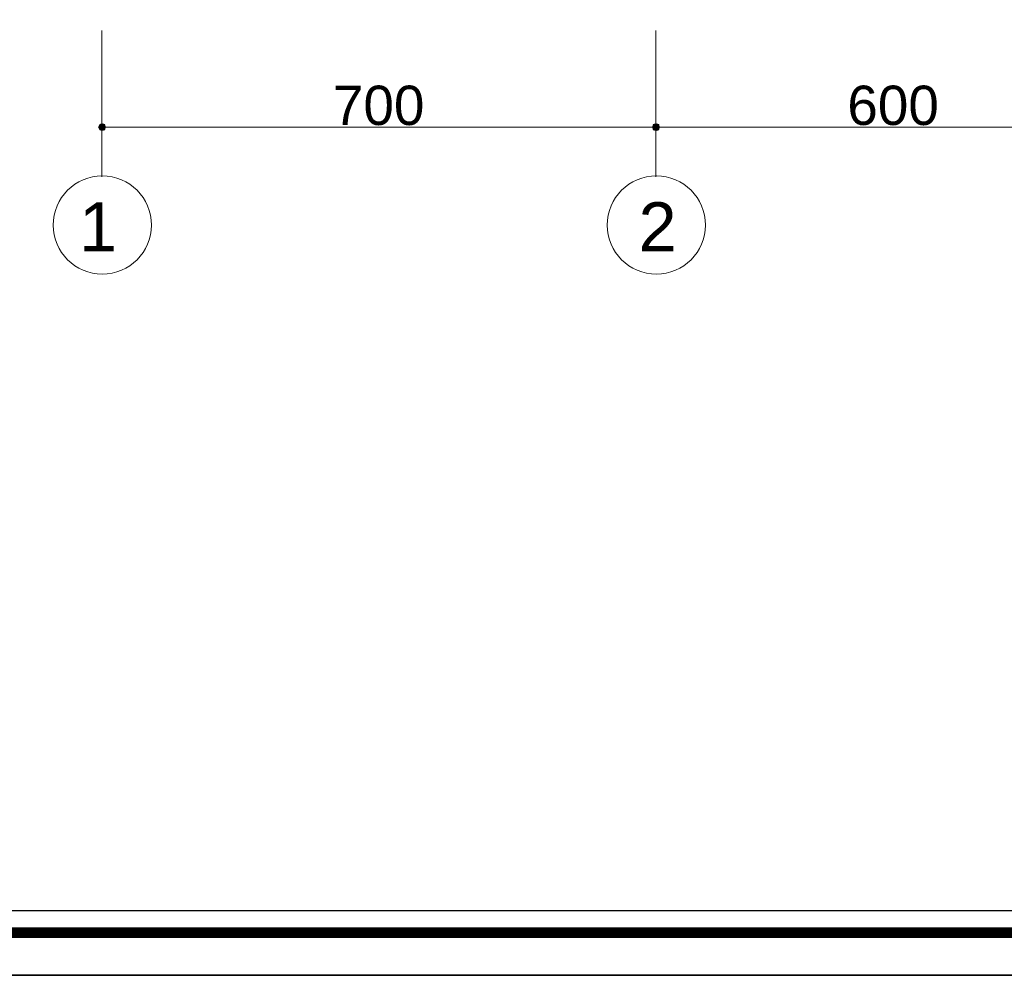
# Model space of a CAD drawing. Header units: metres. Extents: x 5.7 to 89.8, y 4 to 63.5.
# Tile 2 of 22: x 23.1 to 35.5, y 4 to 16.1. Entities that reach past the tile are written whole.
import ezdxf

# ---------------------------------------------------------------- set-up
doc = ezdxf.new("R2010")
doc.units = ezdxf.units.M
doc.header["$MEASUREMENT"] = 0
for name, color, linetype in [('PDF2_ax', 7, 'Continuous'), ('PDF2_dim', 7, 'Continuous'), ('PDF2_KADR', 7, 'Continuous'), ('PDF2_Text', 7, 'Continuous'), ('PDF2_W', 7, 'Continuous')]:
    doc.layers.add(name, color=color, linetype=linetype)
doc.styles.add('PDF Arial', font='arial.ttf')

msp = doc.modelspace()

# ---------------------------------------------------------------- hatches: boundary and pattern name
at = {"layer": 'PDF2_W', "transparency": 33554559}
for points in [[(24.081, 14.733), (24.1, 14.694), (24.129, 14.684), (24.168, 14.694), (24.178, 14.733), (24.168, 14.771), (24.129, 14.781), (24.1, 14.771)], [(31.17, 14.694), (31.179, 14.733), (31.17, 14.771), (31.131, 14.781), (31.093, 14.771), (31.083, 14.733), (31.093, 14.694), (31.131, 14.684)]]:
    msp.add_hatch(color=256, dxfattribs=at).paths.add_polyline_path(points)

# ---------------------------------------------------------------- linework, layer by layer
at = {"layer": 'PDF2_ax', "lineweight": 9}
for points in [[(24.129, 15.956), (24.129, 14.106)], [(31.131, 15.956), (31.131, 14.106)]]:
    msp.add_lwpolyline(points, dxfattribs=at)
for centre in [(24.134, 13.495), (31.136, 13.495)]:
    msp.add_circle(centre, 0.621, dxfattribs=at)
at = {"layer": 'PDF2_dim', "lineweight": 20}
for points in [[(24.129, 15.888), (24.129, 14.675)], [(31.035, 14.733), (24.235, 14.733)], [(37.035, 14.733), (31.228, 14.733)]]:
    msp.add_lwpolyline(points, dxfattribs=at)
msp.add_lwpolyline([(31.131, 14.675), (31.131, 15.888)], close=True, dxfattribs=at)
at = {"layer": 'PDF2_KADR', "lineweight": 25}
for points in [[(5.695, 4.013), (89.785, 4.013), (89.785, 63.476), (5.695, 63.476)], [(5.695, 63.476), (89.785, 63.476), (89.785, 4.013), (5.695, 4.013)], [(6.514, 4.832), (88.841, 4.832), (88.841, 62.657), (6.514, 62.657)]]:
    msp.add_lwpolyline(points, close=True, dxfattribs=at)
at = {"layer": 'PDF2_KADR', "lineweight": 0, "const_width": 0.135}
msp.add_lwpolyline([(6.235, 62.937), (6.235, 4.552), (89.111, 4.552), (89.111, 62.937)], close=True, dxfattribs=at)
at = {"layer": 'PDF2_W', "lineweight": 9}
for points in [[(24.178, 14.733), (24.235, 14.733)], [(31.083, 14.733), (31.035, 14.733)], [(31.179, 14.733), (31.228, 14.733)]]:
    msp.add_lwpolyline(points, dxfattribs=at)

# ---------------------------------------------------------------- texts
at = {"layer": 'PDF2_Text', "attachment_point": 7, "style": 'PDF Arial'}
for s, insert, char_height in [('700', (27.048, 14.753), 0.4964), ('600', (33.549, 14.753), 0.4964), ('1', (23.84, 13.163), 0.62), ('2', (30.91, 13.163), 0.62)]:
    msp.add_mtext(s, dxfattribs=dict(at, insert=insert, char_height=char_height))

doc.saveas('drawing.dxf')
